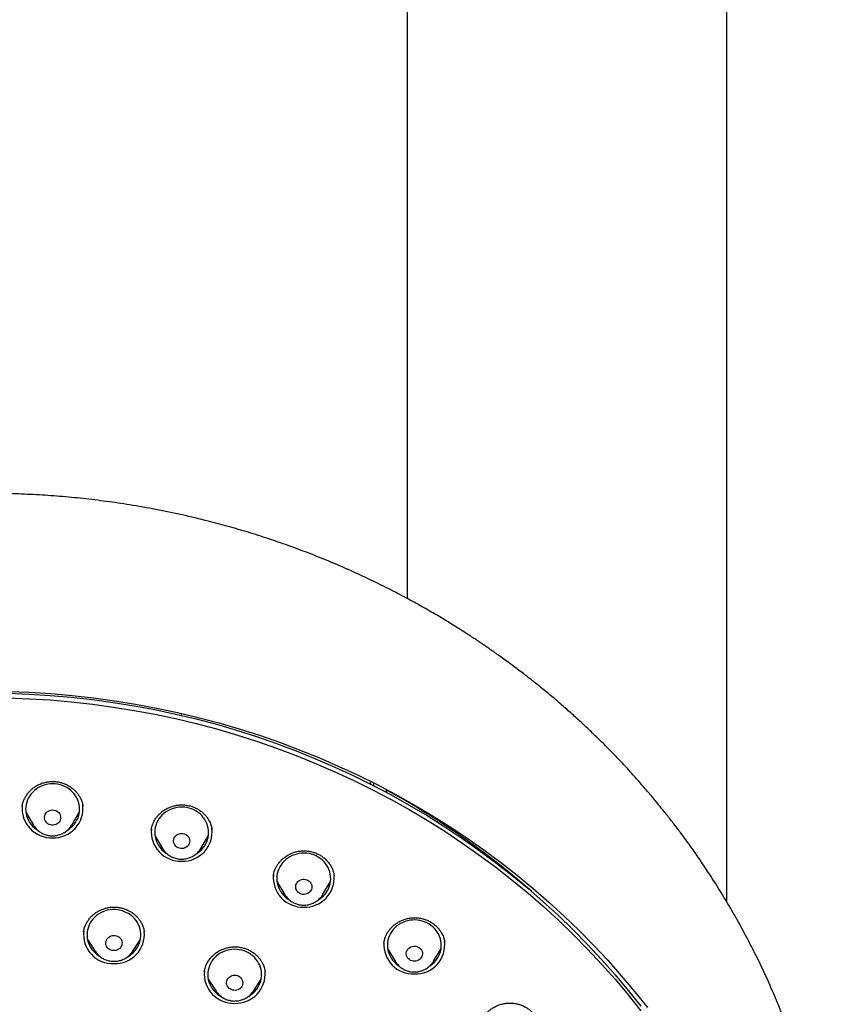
# Model space of a CAD drawing. Header units: millimetres. Extents: x 8 to 1577, y 12 to 2534.
# Tile 55 of 60: x 772 to 817, y 2164 to 2218. Entities that reach past the tile are written whole.
import ezdxf

# ---------------------------------------------------------------- set-up
doc = ezdxf.new("R2010")
doc.units = ezdxf.units.MM

msp = doc.modelspace()

# ---------------------------------------------------------------- linework, layer by layer
at = {"color": 7, "linetype": 'Continuous', "lineweight": 30}
for p, q in [((793.199, 2317.47), (793.199, 2186.288)), ((810.999, 2169.396), (810.999, 2317.47)), ((780.615, 2179.896), (780.615, 2179.785)), ((791.349, 2175.861), (791.337, 2176.02)), ((792.076, 2175.474), (792.046, 2175.651)), ((771.772, 2174.729), (771.769, 2174.711)), ((771.972, 2174.391), (772.391, 2173.68)), ((774.53, 2173.68), (774.949, 2174.391)), ((774.534, 2173.682), (774.514, 2173.667)), ((774.53, 2173.68), (774.523, 2173.667)), ((778.952, 2173.404), (778.95, 2173.392)), ((779.159, 2173.09), (779.578, 2172.379)), ((781.718, 2172.379), (782.136, 2173.09)), ((779.578, 2172.379), (779.573, 2172.388)), ((781.722, 2172.382), (781.704, 2172.369)), ((781.718, 2172.379), (781.709, 2172.365)), ((789.134, 2170.871), (789.129, 2170.898)), ((785.954, 2170.533), (786.373, 2169.823)), ((788.513, 2169.823), (788.931, 2170.533)), ((788.514, 2169.824), (788.501, 2169.814)), ((788.513, 2169.823), (788.504, 2169.808)), ((775.19, 2167.742), (775.187, 2167.725)), ((778.566, 2167.736), (778.564, 2167.749)), ((775.402, 2167.31), (775.839, 2166.647)), ((777.916, 2166.647), (778.353, 2167.31)), ((791.906, 2167.129), (791.904, 2167.117)), ((792.112, 2166.815), (792.53, 2166.104)), ((794.67, 2166.104), (795.089, 2166.815)), ((794.672, 2166.108), (794.66, 2166.098)), ((781.914, 2165.549), (781.907, 2165.509)), ((785.288, 2165.532), (785.287, 2165.54)), ((792.673, 2165.88), (792.747, 2165.829)), ((782.123, 2165.1), (782.56, 2164.436)), ((784.637, 2164.436), (785.074, 2165.1)), ((784.637, 2164.436), (784.629, 2164.425))]:
    msp.add_line(p, q, dxfattribs=at)
at = {"color": 7, "linetype": 'Continuous', "lineweight": 30, "flags": 128}
for points in [[(770.979, 2181.01), (772.156, 2180.966), (773.332, 2180.894), (774.505, 2180.793), (775.675, 2180.663), (776.841, 2180.504), (778.002, 2180.316), (779.157, 2180.1), (780.306, 2179.856), (781.448, 2179.583), (782.582, 2179.283), (783.707, 2178.955), (784.822, 2178.599), (785.928, 2178.216), (787.022, 2177.805), (788.104, 2177.368), (789.174, 2176.905), (790.231, 2176.415), (791.273, 2175.9), (792.301, 2175.359), (793.314, 2174.793), (794.31, 2174.202), (795.289, 2173.587), (796.251, 2172.948), (797.195, 2172.286), (798.12, 2171.601), (799.026, 2170.893), (799.912, 2170.163), (800.777, 2169.411), (801.621, 2168.639), (802.443, 2167.846), (803.243, 2167.033), (804.019, 2166.201), (804.773, 2165.35), (805.502, 2164.48), (806.207, 2163.593)], [(770.979, 2180.753), (772.156, 2180.71), (773.332, 2180.637), (774.505, 2180.536), (775.675, 2180.406), (776.841, 2180.247), (778.002, 2180.06), (779.157, 2179.844), (780.306, 2179.599), (781.448, 2179.327), (782.582, 2179.026), (783.707, 2178.698), (784.822, 2178.342), (785.928, 2177.959), (787.022, 2177.549), (788.104, 2177.112), (789.174, 2176.648), (790.231, 2176.159), (791.273, 2175.643), (792.301, 2175.102), (793.314, 2174.536), (794.31, 2173.946), (795.289, 2173.331), (796.251, 2172.692), (797.195, 2172.029), (798.12, 2171.344), (799.026, 2170.636), (799.912, 2169.906), (800.777, 2169.155), (801.621, 2168.382), (802.443, 2167.589), (803.243, 2166.777), (804.019, 2165.944), (804.773, 2165.093), (805.502, 2164.224), (806.207, 2163.337)], [(770.991, 2181.108), (772.18, 2181.064), (773.367, 2180.991), (774.552, 2180.888), (775.733, 2180.757), (776.911, 2180.596), (778.084, 2180.407), (779.251, 2180.189), (780.411, 2179.942), (781.564, 2179.667), (782.71, 2179.363), (783.846, 2179.032), (784.973, 2178.672), (786.089, 2178.286), (787.194, 2177.871), (788.287, 2177.43), (789.368, 2176.962), (790.435, 2176.467), (791.488, 2175.947), (792.526, 2175.4), (793.549, 2174.829), (794.555, 2174.232), (795.544, 2173.611), (796.516, 2172.966), (797.469, 2172.297), (798.404, 2171.604), (799.318, 2170.889), (800.213, 2170.152), (801.087, 2169.393), (801.939, 2168.613), (802.769, 2167.812), (803.577, 2166.991), (804.362, 2166.15), (805.122, 2165.291), (805.859, 2164.413), (806.571, 2163.517)], [(774.305, 2173.399), (774.361, 2173.437), (774.468, 2173.52), (774.566, 2173.612), (774.655, 2173.712), (774.734, 2173.819), (774.802, 2173.933), (774.858, 2174.051), (774.902, 2174.175), (774.934, 2174.301), (774.954, 2174.43), (774.961, 2174.56), (774.955, 2174.69), (774.936, 2174.819), (774.905, 2174.946), (774.861, 2175.07), (774.805, 2175.189), (774.738, 2175.303), (774.66, 2175.411), (774.572, 2175.511), (774.474, 2175.603), (774.368, 2175.687), (774.254, 2175.761), (774.133, 2175.824), (774.007, 2175.877), (773.875, 2175.919), (773.74, 2175.949), (773.603, 2175.968), (773.465, 2175.974), (773.327, 2175.968), (773.189, 2175.951), (773.054, 2175.921), (772.923, 2175.88), (772.796, 2175.828), (772.675, 2175.765), (772.56, 2175.692), (772.453, 2175.609), (772.355, 2175.517), (772.266, 2175.417), (772.188, 2175.31), (772.12, 2175.196), (772.064, 2175.077), (772.019, 2174.954), (771.987, 2174.827), (771.968, 2174.698), (771.961, 2174.568), (771.967, 2174.438), (771.986, 2174.309), (772.017, 2174.182), (772.061, 2174.059), (772.116, 2173.94), (772.183, 2173.826), (772.261, 2173.718), (772.349, 2173.618), (772.447, 2173.525), (772.553, 2173.442), (772.61, 2173.404)], [(791.174, 2175.947), (791.164, 2176.097), (791.163, 2176.105)], [(773.418, 2173.675), (773.343, 2173.688), (773.271, 2173.712), (773.205, 2173.748), (773.146, 2173.794), (773.096, 2173.848), (773.057, 2173.909), (773.029, 2173.976), (773.014, 2174.046), (773.011, 2174.118), (773.022, 2174.189), (773.045, 2174.257), (773.08, 2174.321), (773.126, 2174.378), (773.182, 2174.428), (773.245, 2174.467), (773.315, 2174.496), (773.389, 2174.513), (773.465, 2174.519), (773.541, 2174.512), (773.615, 2174.493), (773.684, 2174.463), (773.747, 2174.422), (773.802, 2174.372), (773.846, 2174.314), (773.88, 2174.249), (773.902, 2174.181), (773.91, 2174.109), (773.906, 2174.038), (773.89, 2173.968), (773.86, 2173.902), (773.82, 2173.841), (773.769, 2173.788), (773.709, 2173.743), (773.642, 2173.709), (773.57, 2173.686), (773.494, 2173.674), (773.418, 2173.675)], [(781.488, 2172.095), (781.542, 2172.131), (781.649, 2172.213), (781.748, 2172.304), (781.837, 2172.404), (781.916, 2172.511), (781.985, 2172.624), (782.042, 2172.742), (782.087, 2172.866), (782.12, 2172.992), (782.14, 2173.121), (782.148, 2173.251), (782.142, 2173.381), (782.124, 2173.51), (782.094, 2173.637), (782.051, 2173.761), (781.996, 2173.88), (781.93, 2173.995), (781.852, 2174.103), (781.765, 2174.204), (781.668, 2174.296), (781.562, 2174.38), (781.448, 2174.455), (781.328, 2174.519), (781.201, 2174.573), (781.07, 2174.615), (780.936, 2174.646), (780.799, 2174.665), (780.66, 2174.672), (780.522, 2174.667), (780.385, 2174.65), (780.249, 2174.622), (780.118, 2174.581), (779.99, 2174.53), (779.869, 2174.467), (779.754, 2174.395), (779.647, 2174.312), (779.548, 2174.221), (779.458, 2174.122), (779.379, 2174.015), (779.311, 2173.902), (779.254, 2173.783), (779.209, 2173.66), (779.176, 2173.533), (779.155, 2173.405), (779.148, 2173.275), (779.153, 2173.144), (779.171, 2173.015), (779.202, 2172.888), (779.245, 2172.765), (779.299, 2172.645), (779.366, 2172.531), (779.443, 2172.423), (779.531, 2172.322), (779.628, 2172.229), (779.734, 2172.145), (779.798, 2172.101)], [(780.521, 2172.388), (780.45, 2172.414), (780.384, 2172.451), (780.327, 2172.498), (780.278, 2172.553), (780.24, 2172.616), (780.214, 2172.683), (780.2, 2172.753), (780.199, 2172.825), (780.211, 2172.896), (780.236, 2172.964), (780.272, 2173.027), (780.319, 2173.083), (780.376, 2173.131), (780.441, 2173.169), (780.511, 2173.197), (780.585, 2173.213), (780.662, 2173.217), (780.737, 2173.209), (780.811, 2173.188), (780.879, 2173.157), (780.941, 2173.115), (780.995, 2173.064), (781.038, 2173.005), (781.07, 2172.94), (781.09, 2172.87), (781.098, 2172.799), (781.092, 2172.728), (781.074, 2172.658), (781.043, 2172.592), (781.001, 2172.532), (780.949, 2172.48), (780.888, 2172.437), (780.82, 2172.404), (780.748, 2172.382), (780.672, 2172.372), (780.596, 2172.374), (780.521, 2172.388)], [(788.279, 2169.536), (788.33, 2169.57), (788.438, 2169.652), (788.537, 2169.742), (788.627, 2169.841), (788.707, 2169.948), (788.776, 2170.061), (788.834, 2170.179), (788.88, 2170.302), (788.913, 2170.428), (788.934, 2170.557), (788.943, 2170.687), (788.938, 2170.817), (788.921, 2170.946), (788.891, 2171.073), (788.849, 2171.197), (788.795, 2171.317), (788.729, 2171.432), (788.652, 2171.54), (788.565, 2171.641), (788.469, 2171.735), (788.363, 2171.819), (788.25, 2171.894), (788.13, 2171.959), (788.004, 2172.014), (787.873, 2172.057), (787.739, 2172.088), (787.602, 2172.108), (787.464, 2172.116), (787.325, 2172.112), (787.188, 2172.095), (787.053, 2172.067), (786.921, 2172.028), (786.793, 2171.977), (786.671, 2171.915), (786.556, 2171.843), (786.448, 2171.761), (786.349, 2171.671), (786.259, 2171.572), (786.179, 2171.465), (786.11, 2171.352), (786.052, 2171.234), (786.006, 2171.111), (785.972, 2170.985), (785.951, 2170.856), (785.943, 2170.726), (785.947, 2170.596), (785.965, 2170.467), (785.994, 2170.34), (786.037, 2170.216), (786.091, 2170.096), (786.157, 2169.981), (786.233, 2169.873), (786.32, 2169.772), (786.417, 2169.678), (786.522, 2169.594), (786.597, 2169.542)], [(787.237, 2169.862), (787.172, 2169.9), (787.115, 2169.948), (787.068, 2170.004), (787.031, 2170.067), (787.006, 2170.135), (786.994, 2170.206), (786.995, 2170.278), (787.008, 2170.348), (787.034, 2170.416), (787.072, 2170.478), (787.121, 2170.533), (787.178, 2170.58), (787.244, 2170.617), (787.315, 2170.643), (787.39, 2170.658), (787.466, 2170.66), (787.542, 2170.65), (787.614, 2170.629), (787.682, 2170.596), (787.743, 2170.553), (787.795, 2170.501), (787.838, 2170.441), (787.868, 2170.375), (787.887, 2170.306), (787.893, 2170.234), (787.886, 2170.163), (787.866, 2170.093), (787.834, 2170.028), (787.79, 2169.969), (787.737, 2169.918), (787.675, 2169.876), (787.607, 2169.844), (787.534, 2169.824), (787.458, 2169.815), (787.382, 2169.819), (787.307, 2169.835), (787.237, 2169.862)], [(777.643, 2166.351), (777.733, 2166.406), (777.843, 2166.485), (777.945, 2166.573), (778.038, 2166.67), (778.12, 2166.774), (778.192, 2166.886), (778.253, 2167.002), (778.303, 2167.124), (778.34, 2167.25), (778.364, 2167.378), (778.376, 2167.508), (778.375, 2167.638), (778.361, 2167.767), (778.335, 2167.895), (778.296, 2168.02), (778.245, 2168.141), (778.183, 2168.257), (778.109, 2168.368), (778.025, 2168.471), (777.931, 2168.567), (777.828, 2168.654), (777.717, 2168.731), (777.598, 2168.799), (777.474, 2168.856), (777.345, 2168.903), (777.211, 2168.938), (777.075, 2168.961), (776.937, 2168.972), (776.798, 2168.971), (776.66, 2168.958), (776.524, 2168.933), (776.391, 2168.897), (776.262, 2168.849), (776.139, 2168.79), (776.021, 2168.721), (775.911, 2168.642), (775.81, 2168.553), (775.717, 2168.457), (775.634, 2168.352), (775.562, 2168.241), (775.501, 2168.124), (775.452, 2168.002), (775.415, 2167.877), (775.39, 2167.749), (775.378, 2167.619), (775.379, 2167.489), (775.393, 2167.359), (775.419, 2167.232), (775.458, 2167.107), (775.509, 2166.985), (775.572, 2166.869), (775.645, 2166.759), (775.73, 2166.656), (775.824, 2166.56), (775.927, 2166.473), (776.038, 2166.395), (776.104, 2166.356)], [(794.433, 2165.816), (794.481, 2165.847), (794.589, 2165.928), (794.689, 2166.018), (794.779, 2166.117), (794.86, 2166.223), (794.93, 2166.335), (794.988, 2166.453), (795.035, 2166.576), (795.069, 2166.702), (795.091, 2166.83), (795.1, 2166.96), (795.096, 2167.09), (795.08, 2167.22), (795.051, 2167.347), (795.009, 2167.471), (794.956, 2167.591), (794.891, 2167.706), (794.815, 2167.815), (794.728, 2167.917), (794.632, 2168.011), (794.527, 2168.096), (794.415, 2168.172), (794.295, 2168.237), (794.169, 2168.292), (794.039, 2168.336), (793.905, 2168.368), (793.768, 2168.389), (793.63, 2168.397), (793.491, 2168.394), (793.354, 2168.378), (793.218, 2168.351), (793.086, 2168.312), (792.958, 2168.262), (792.836, 2168.201), (792.72, 2168.129), (792.612, 2168.048), (792.512, 2167.958), (792.421, 2167.859), (792.341, 2167.753), (792.271, 2167.641), (792.212, 2167.523), (792.166, 2167.4), (792.131, 2167.274), (792.11, 2167.145), (792.1, 2167.016), (792.104, 2166.885), (792.121, 2166.756), (792.15, 2166.629), (792.191, 2166.505), (792.245, 2166.385), (792.31, 2166.27), (792.386, 2166.161), (792.472, 2166.059), (792.568, 2165.965), (792.673, 2165.88), (792.673, 2165.88)], [(776.777, 2166.7), (776.704, 2166.721), (776.637, 2166.754), (776.576, 2166.798), (776.524, 2166.85), (776.482, 2166.91), (776.451, 2166.976), (776.433, 2167.045), (776.427, 2167.117), (776.435, 2167.188), (776.455, 2167.258), (776.487, 2167.323), (776.531, 2167.381), (776.584, 2167.433), (776.646, 2167.475), (776.715, 2167.506), (776.788, 2167.526), (776.864, 2167.535), (776.94, 2167.531), (777.014, 2167.515), (777.085, 2167.487), (777.149, 2167.449), (777.206, 2167.401), (777.253, 2167.344), (777.29, 2167.281), (777.314, 2167.213), (777.326, 2167.143), (777.325, 2167.071), (777.311, 2167), (777.285, 2166.933), (777.247, 2166.871), (777.198, 2166.816), (777.14, 2166.769), (777.075, 2166.732), (777.004, 2166.706), (776.929, 2166.692), (776.853, 2166.69), (776.777, 2166.7)], [(784.381, 2164.151), (784.405, 2164.165), (784.518, 2164.24), (784.624, 2164.324), (784.72, 2164.417), (784.807, 2164.519), (784.884, 2164.627), (784.95, 2164.742), (785.004, 2164.861), (785.047, 2164.985), (785.077, 2165.113), (785.094, 2165.242), (785.098, 2165.372), (785.09, 2165.502), (785.069, 2165.631), (785.036, 2165.757), (784.99, 2165.88), (784.932, 2165.998), (784.863, 2166.111), (784.784, 2166.217), (784.694, 2166.317), (784.594, 2166.407), (784.487, 2166.489), (784.371, 2166.561), (784.249, 2166.623), (784.122, 2166.674), (783.99, 2166.714), (783.855, 2166.742), (783.717, 2166.758), (783.579, 2166.763), (783.44, 2166.755), (783.304, 2166.735), (783.169, 2166.704), (783.038, 2166.661), (782.912, 2166.607), (782.792, 2166.542), (782.679, 2166.467), (782.573, 2166.382), (782.477, 2166.289), (782.39, 2166.188), (782.313, 2166.079), (782.247, 2165.965), (782.193, 2165.845), (782.151, 2165.721), (782.121, 2165.594), (782.103, 2165.465), (782.099, 2165.335), (782.107, 2165.205), (782.128, 2165.076), (782.161, 2164.95), (782.207, 2164.827), (782.265, 2164.708), (782.334, 2164.595), (782.414, 2164.489), (782.503, 2164.39), (782.603, 2164.299), (782.71, 2164.217), (782.826, 2164.145), (782.848, 2164.133)], [(793.322, 2166.187), (793.266, 2166.236), (793.22, 2166.293), (793.185, 2166.357), (793.162, 2166.425), (793.151, 2166.496), (793.153, 2166.568), (793.168, 2166.638), (793.196, 2166.705), (793.235, 2166.766), (793.285, 2166.821), (793.343, 2166.867), (793.41, 2166.902), (793.481, 2166.927), (793.556, 2166.94), (793.633, 2166.941), (793.708, 2166.93), (793.78, 2166.907), (793.847, 2166.873), (793.907, 2166.828), (793.959, 2166.775), (793.999, 2166.715), (794.029, 2166.648), (794.046, 2166.579), (794.05, 2166.507), (794.041, 2166.436), (794.02, 2166.367), (793.986, 2166.302), (793.942, 2166.244), (793.887, 2166.194), (793.825, 2166.153), (793.756, 2166.123), (793.682, 2166.104), (793.606, 2166.097), (793.53, 2166.102), (793.456, 2166.119), (793.386, 2166.148), (793.322, 2166.187)], [(794.67, 2166.104), (794.665, 2166.095), (794.661, 2166.089)], [(783.403, 2164.521), (783.338, 2164.557), (783.279, 2164.604), (783.23, 2164.659), (783.192, 2164.721), (783.165, 2164.788), (783.151, 2164.858), (783.15, 2164.93), (783.161, 2165.001), (783.185, 2165.069), (783.221, 2165.132), (783.268, 2165.189), (783.324, 2165.237), (783.389, 2165.276), (783.459, 2165.304), (783.533, 2165.32), (783.609, 2165.325), (783.685, 2165.317), (783.759, 2165.297), (783.827, 2165.266), (783.89, 2165.224), (783.943, 2165.173), (783.987, 2165.115), (784.02, 2165.05), (784.041, 2164.981), (784.048, 2164.909), (784.043, 2164.838), (784.026, 2164.768), (783.995, 2164.702), (783.954, 2164.642), (783.902, 2164.589), (783.841, 2164.546), (783.774, 2164.512), (783.701, 2164.49), (783.626, 2164.48), (783.55, 2164.481), (783.475, 2164.495), (783.403, 2164.521)]]:
    msp.add_lwpolyline(points, dxfattribs=at)
at = {"color": 7, "linetype": 'Continuous', "lineweight": 30}
for centre, radius, start, end in [((770.895, 2136.764), 44.247, 48.6407, 61.4347), ((773.402, 2174.601), 1.635, 173.9647, 272.0727), ((773.52, 2174.6), 1.634, 267.9107, 6.8277), ((780.589, 2173.3), 1.635, 173.9709, 272.0725), ((780.707, 2173.298), 1.634, 267.9107, 6.8277), ((787.384, 2170.744), 1.636, 174.4492, 272.0624), ((787.501, 2170.745), 1.637, 267.9515, 4.897), ((776.818, 2167.6), 1.635, 173.6156, 272.08), ((776.936, 2167.602), 1.637, 267.9504, 4.9489), ((793.543, 2167.029), 1.639, 176.7056, 272.014), ((793.66, 2167.024), 1.634, 267.9107, 6.8277), ((783.54, 2165.391), 1.636, 174.6367, 272.0584), ((783.657, 2165.391), 1.637, 267.9478, 5.0697)]:
    msp.add_arc(centre, radius, start, end, dxfattribs=at)
for points, knots in [([(816.979, 2149.904), (816.975, 2149.969), (816.968, 2150.09), (816.957, 2150.265), (816.946, 2150.423), (816.935, 2150.573), (816.923, 2150.738), (816.909, 2150.922), (816.891, 2151.149), (816.866, 2151.425), (816.835, 2151.754), (816.796, 2152.126), (816.749, 2152.543), (816.692, 2153.005), (816.624, 2153.505), (816.544, 2154.043), (816.444, 2154.663), (816.323, 2155.341), (816.183, 2156.052), (816.039, 2156.729), (815.891, 2157.37), (815.742, 2157.976), (815.593, 2158.548), (815.463, 2159.019), (815.355, 2159.395), (815.269, 2159.686), (815.185, 2159.965), (815.103, 2160.232), (815.022, 2160.485), (814.947, 2160.718), (814.88, 2160.923), (814.823, 2161.091), (814.778, 2161.224), (814.744, 2161.324), (814.716, 2161.406), (814.689, 2161.485), (814.655, 2161.581), (814.613, 2161.701), (814.551, 2161.876), (814.468, 2162.105), (814.364, 2162.388), (814.25, 2162.692), (814.125, 2163.015), (813.99, 2163.357), (813.834, 2163.741), (813.656, 2164.168), (813.451, 2164.641), (813.229, 2165.139), (812.992, 2165.652), (812.74, 2166.178), (812.475, 2166.713), (812.2, 2167.25), (811.921, 2167.774), (811.647, 2168.275), (811.361, 2168.78), (811.067, 2169.286), (810.764, 2169.789), (810.472, 2170.261), (810.189, 2170.706), (809.917, 2171.123), (809.656, 2171.514), (809.41, 2171.874), (809.177, 2172.209), (808.946, 2172.533), (808.707, 2172.864), (808.423, 2173.25), (808.088, 2173.693), (807.696, 2174.197), (807.269, 2174.73), (806.805, 2175.291), (806.302, 2175.878), (805.76, 2176.491), (805.193, 2177.107), (804.614, 2177.713), (804.037, 2178.296), (803.459, 2178.858), (802.886, 2179.397), (802.316, 2179.915), (801.717, 2180.442), (801.087, 2180.975), (800.43, 2181.511), (799.784, 2182.02), (799.247, 2182.427), (798.822, 2182.742), (798.513, 2182.967), (798.227, 2183.171), (797.971, 2183.351), (797.743, 2183.509), (797.546, 2183.645), (797.378, 2183.759), (797.236, 2183.855), (797.113, 2183.937), (796.991, 2184.018), (796.855, 2184.108), (796.681, 2184.223), (796.46, 2184.366), (796.188, 2184.539), (795.875, 2184.737), (795.539, 2184.944), (795.186, 2185.159), (794.817, 2185.378), (794.421, 2185.609), (794.007, 2185.844), (793.586, 2186.078), (792.977, 2186.409), (792.18, 2186.825), (791.13, 2187.343), (790.021, 2187.855), (788.855, 2188.358), (787.707, 2188.818), (786.578, 2189.237), (785.466, 2189.619), (784.356, 2189.971), (783.245, 2190.296), (782.018, 2190.623), (780.676, 2190.943), (779.217, 2191.245), (777.812, 2191.492), (776.46, 2191.692), (775.159, 2191.85), (773.855, 2191.973), (772.548, 2192.063), (771.239, 2192.118), (769.889, 2192.139), (768.5, 2192.123), (767.071, 2192.065), (765.646, 2191.966), (764.224, 2191.827), (762.807, 2191.647), (761.396, 2191.427), (760.093, 2191.186), (758.896, 2190.933), (757.797, 2190.674), (756.689, 2190.387), (755.566, 2190.068), (754.428, 2189.715), (753.276, 2189.326), (752.227, 2188.943), (751.282, 2188.574), (750.442, 2188.227), (749.598, 2187.86), (748.759, 2187.476), (747.94, 2187.082), (747.154, 2186.686), (746.398, 2186.288), (745.674, 2185.89), (744.981, 2185.494), (744.45, 2185.179), (744.069, 2184.947), (743.826, 2184.798), (743.589, 2184.65), (743.36, 2184.505), (743.144, 2184.366), (742.944, 2184.237), (742.769, 2184.123), (742.62, 2184.024), (742.503, 2183.946), (742.408, 2183.883), (742.313, 2183.819), (742.196, 2183.74), (742.024, 2183.623), (741.8, 2183.469), (741.526, 2183.278), (741.229, 2183.067), (740.905, 2182.834), (740.556, 2182.577), (740.181, 2182.296), (739.784, 2181.992), (739.365, 2181.663), (738.924, 2181.31), (738.466, 2180.932), (737.895, 2180.45), (737.235, 2179.871), (736.504, 2179.201), (735.812, 2178.539), (735.156, 2177.886), (734.537, 2177.243), (733.962, 2176.623), (733.431, 2176.028), (732.938, 2175.458), (732.468, 2174.895), (732.01, 2174.329), (731.492, 2173.667), (730.914, 2172.897), (730.282, 2172.011), (729.659, 2171.091), (729.047, 2170.136), (728.45, 2169.148), (727.871, 2168.132), (727.315, 2167.09), (726.898, 2166.255), (726.604, 2165.638), (726.423, 2165.247), (726.245, 2164.853), (726.07, 2164.456), (725.9, 2164.056), (725.735, 2163.66), (725.576, 2163.267), (725.43, 2162.893), (725.297, 2162.545), (725.182, 2162.238), (725.085, 2161.971), (725.008, 2161.754), (724.948, 2161.583), (724.902, 2161.452), (724.862, 2161.338), (724.821, 2161.217), (724.771, 2161.069), (724.711, 2160.887), (724.64, 2160.673), (724.561, 2160.427), (724.473, 2160.147), (724.376, 2159.831), (724.275, 2159.493), (724.172, 2159.133), (724.066, 2158.755), (723.957, 2158.348), (723.847, 2157.923), (723.708, 2157.358), (723.55, 2156.673), (723.388, 2155.904), (723.252, 2155.193), (723.137, 2154.538), (723.037, 2153.911), (722.954, 2153.332), (722.884, 2152.798), (722.826, 2152.31), (722.776, 2151.844), (722.734, 2151.405), (722.698, 2150.991), (722.668, 2150.604), (722.643, 2150.249), (722.63, 2150.022), (722.624, 2149.915)], [0, 0, 0, 0, 0.001372, 0.002561, 0.003648, 0.004723, 0.005942, 0.007305, 0.008813, 0.011006, 0.013447, 0.016136, 0.019293, 0.022734, 0.026459, 0.03047, 0.034765, 0.040359, 0.045707, 0.050805, 0.055655, 0.060255, 0.064606, 0.068708, 0.071026, 0.073256, 0.075399, 0.077454, 0.07942, 0.081257, 0.082846, 0.084181, 0.085163, 0.085941, 0.086514, 0.087062, 0.087803, 0.088738, 0.089867, 0.091885, 0.094114, 0.096499, 0.09904, 0.101735, 0.104587, 0.108147, 0.111923, 0.115915, 0.120123, 0.124321, 0.128715, 0.133206, 0.137543, 0.141713, 0.145717, 0.150221, 0.154494, 0.158536, 0.162346, 0.165995, 0.169403, 0.17257, 0.175496, 0.178278, 0.181232, 0.184384, 0.188682, 0.193301, 0.198239, 0.203498, 0.209078, 0.214977, 0.221197, 0.22716, 0.233082, 0.238868, 0.244517, 0.250029, 0.255405, 0.261661, 0.267722, 0.273587, 0.279256, 0.282147, 0.284908, 0.287407, 0.289641, 0.291611, 0.293317, 0.294758, 0.295936, 0.296957, 0.29792, 0.299053, 0.300432, 0.302376, 0.304663, 0.307293, 0.310266, 0.313059, 0.316098, 0.319384, 0.322812, 0.32622, 0.329606, 0.337506, 0.345289, 0.354401, 0.363349, 0.37213, 0.380507, 0.388736, 0.396899, 0.405015, 0.413085, 0.423582, 0.434, 0.444338, 0.453502, 0.462646, 0.471789, 0.480931, 0.490073, 0.499215, 0.509188, 0.519161, 0.529135, 0.539109, 0.549083, 0.559059, 0.569034, 0.576872, 0.584732, 0.592743, 0.600928, 0.609286, 0.617817, 0.626521, 0.632831, 0.63923, 0.645717, 0.652288, 0.65874, 0.66496, 0.670945, 0.676848, 0.682504, 0.687914, 0.689972, 0.691992, 0.693974, 0.695918, 0.697786, 0.699437, 0.700979, 0.702249, 0.703248, 0.703976, 0.704685, 0.705686, 0.70698, 0.709126, 0.711499, 0.714095, 0.716913, 0.720019, 0.723356, 0.726926, 0.730727, 0.73476, 0.739025, 0.743457, 0.750788, 0.757891, 0.764768, 0.771417, 0.777838, 0.784033, 0.789666, 0.795096, 0.80033, 0.805558, 0.810876, 0.818583, 0.826471, 0.834538, 0.842786, 0.851209, 0.859741, 0.868359, 0.877063, 0.880204, 0.883355, 0.886518, 0.889692, 0.892878, 0.896074, 0.899132, 0.902188, 0.90492, 0.907328, 0.909413, 0.911175, 0.912396, 0.913406, 0.914226, 0.915074, 0.916219, 0.917662, 0.919296, 0.921194, 0.923357, 0.925785, 0.928478, 0.931149, 0.934039, 0.937146, 0.940452, 0.943744, 0.950007, 0.955998, 0.961118, 0.966021, 0.970707, 0.975177, 0.978984, 0.982619, 0.986081, 0.989355, 0.99239, 0.995185, 0.997745, 1, 1, 1, 1]), ([(771.765, 2174.709), (771.77, 2174.74), (771.781, 2174.804), (771.807, 2174.913), (771.848, 2175.033), (771.91, 2175.175), (771.998, 2175.33), (772.117, 2175.491), (772.26, 2175.642), (772.427, 2175.778), (772.613, 2175.894), (772.814, 2175.986), (773.025, 2176.052), (773.24, 2176.093), (773.457, 2176.107), (773.672, 2176.095), (773.881, 2176.058), (774.084, 2175.996), (774.278, 2175.911), (774.463, 2175.802), (774.62, 2175.681), (774.751, 2175.554), (774.858, 2175.427), (774.951, 2175.289), (775.026, 2175.148), (775.082, 2175.014), (775.118, 2174.896), (775.141, 2174.797), (775.15, 2174.74), (775.154, 2174.715)], [0, 0, 0, 0, 0.022605, 0.047571, 0.075109, 0.104854, 0.14566, 0.187663, 0.230899, 0.275408, 0.320844, 0.366178, 0.411014, 0.455408, 0.499421, 0.543124, 0.586322, 0.629107, 0.672426, 0.716492, 0.761367, 0.795622, 0.830386, 0.865457, 0.900428, 0.931773, 0.958743, 0.981437, 1, 1, 1, 1]), ([(778.953, 2173.409), (778.957, 2173.431), (778.965, 2173.483), (778.985, 2173.576), (779.02, 2173.69), (779.081, 2173.84), (779.176, 2174.011), (779.307, 2174.188), (779.459, 2174.346), (779.629, 2174.483), (779.814, 2174.596), (780.009, 2174.684), (780.211, 2174.748), (780.421, 2174.788), (780.635, 2174.804), (780.852, 2174.794), (781.068, 2174.757), (781.279, 2174.694), (781.481, 2174.604), (781.667, 2174.491), (781.834, 2174.359), (781.978, 2174.212), (782.1, 2174.053), (782.19, 2173.899), (782.254, 2173.757), (782.296, 2173.635), (782.323, 2173.524), (782.334, 2173.456), (782.339, 2173.424)], [0, 0, 0, 0, 0.016846, 0.038254, 0.064376, 0.095303, 0.141863, 0.188217, 0.233934, 0.279029, 0.323549, 0.367314, 0.410319, 0.453544, 0.497175, 0.54126, 0.585871, 0.631005, 0.676433, 0.721733, 0.765939, 0.809074, 0.851199, 0.892365, 0.922367, 0.9504, 0.976213, 1, 1, 1, 1]), ([(772.392, 2173.679), (772.411, 2173.649), (772.45, 2173.586), (772.521, 2173.498), (772.601, 2173.415), (772.689, 2173.34), (772.784, 2173.273), (772.886, 2173.216), (772.993, 2173.168), (773.104, 2173.129), (773.218, 2173.102), (773.335, 2173.085), (773.454, 2173.079), (773.572, 2173.083), (773.689, 2173.099), (773.805, 2173.126), (773.917, 2173.163), (774.025, 2173.21), (774.128, 2173.268), (774.225, 2173.334), (774.315, 2173.41), (774.396, 2173.493), (774.466, 2173.579), (774.504, 2173.639), (774.522, 2173.667)], [0, 0, 0, 0, 0.0428317, 0.0881415, 0.1335414, 0.1790392, 0.2246386, 0.2703392, 0.3161374, 0.3620263, 0.4079972, 0.4540393, 0.5001405, 0.5462877, 0.5924644, 0.6386528, 0.6848368, 0.7309997, 0.7771244, 0.8231937, 0.8691915, 0.9151033, 0.9609173, 1, 1, 1, 1]), ([(779.573, 2172.388), (779.575, 2172.384), (779.595, 2172.347), (779.641, 2172.28), (779.713, 2172.191), (779.794, 2172.108), (779.882, 2172.034), (779.978, 2171.968), (780.08, 2171.911), (780.187, 2171.863), (780.298, 2171.826), (780.413, 2171.799), (780.53, 2171.782), (780.648, 2171.777), (780.767, 2171.782), (780.884, 2171.799), (780.999, 2171.826), (781.111, 2171.864), (781.219, 2171.912), (781.322, 2171.97), (781.418, 2172.037), (781.507, 2172.113), (781.588, 2172.197), (781.656, 2172.281), (781.692, 2172.339), (781.708, 2172.365)], [0, 0, 0, 0, 0.005195, 0.050239, 0.095363, 0.140577, 0.185889, 0.231302, 0.276816, 0.322426, 0.368127, 0.413908, 0.459759, 0.505669, 0.551623, 0.597606, 0.643599, 0.689587, 0.735553, 0.781479, 0.827349, 0.873147, 0.918859, 0.964472, 1, 1, 1, 1]), ([(785.748, 2170.841), (785.752, 2170.869), (785.761, 2170.928), (785.785, 2171.031), (785.822, 2171.149), (785.882, 2171.291), (785.968, 2171.446), (786.086, 2171.608), (786.227, 2171.76), (786.391, 2171.897), (786.575, 2172.017), (786.775, 2172.114), (786.986, 2172.185), (787.202, 2172.228), (787.419, 2172.245), (787.633, 2172.237), (787.843, 2172.204), (788.047, 2172.147), (788.243, 2172.066), (788.428, 2171.959), (788.601, 2171.829), (788.757, 2171.677), (788.892, 2171.505), (788.999, 2171.322), (789.071, 2171.148), (789.113, 2170.998), (789.128, 2170.913), (789.134, 2170.875)], [0, 0, 0, 0, 0.020578, 0.044278, 0.071323, 0.101114, 0.141922, 0.183832, 0.226899, 0.27115, 0.316568, 0.362153, 0.407465, 0.452185, 0.496306, 0.539911, 0.583053, 0.625916, 0.669457, 0.71371, 0.758563, 0.804091, 0.850357, 0.897032, 0.938464, 0.972765, 1, 1, 1, 1]), ([(786.371, 2169.827), (786.373, 2169.823), (786.393, 2169.785), (786.44, 2169.719), (786.512, 2169.63), (786.593, 2169.548), (786.682, 2169.474), (786.778, 2169.408), (786.88, 2169.352), (786.988, 2169.305), (787.099, 2169.268), (787.214, 2169.241), (787.331, 2169.226), (787.45, 2169.221), (787.568, 2169.227), (787.685, 2169.244), (787.8, 2169.272), (787.912, 2169.31), (788.02, 2169.359), (788.122, 2169.417), (788.218, 2169.485), (788.307, 2169.561), (788.387, 2169.646), (788.453, 2169.728), (788.488, 2169.784), (788.502, 2169.808)], [0, 0, 0, 0, 0.005621, 0.050777, 0.096012, 0.141338, 0.186762, 0.232288, 0.277915, 0.323639, 0.369452, 0.415346, 0.461309, 0.50733, 0.553395, 0.599488, 0.64559, 0.691686, 0.737759, 0.783791, 0.829767, 0.875669, 0.921483, 0.967199, 1, 1, 1, 1]), ([(775.185, 2167.729), (775.187, 2167.743), (775.192, 2167.776), (775.205, 2167.846), (775.229, 2167.938), (775.273, 2168.068), (775.347, 2168.224), (775.451, 2168.392), (775.576, 2168.546), (775.716, 2168.685), (775.872, 2168.806), (776.039, 2168.907), (776.215, 2168.988), (776.398, 2169.049), (776.587, 2169.091), (776.779, 2169.112), (776.973, 2169.114), (777.166, 2169.094), (777.355, 2169.053), (777.54, 2168.992), (777.705, 2168.916), (777.853, 2168.829), (777.987, 2168.732), (778.118, 2168.616), (778.242, 2168.48), (778.354, 2168.323), (778.45, 2168.145), (778.525, 2167.948), (778.553, 2167.809), (778.567, 2167.737)], [0, 0, 0, 0, 0.011307, 0.027401, 0.048555, 0.074899, 0.116568, 0.158668, 0.200328, 0.241554, 0.282376, 0.322797, 0.362546, 0.401896, 0.441232, 0.480595, 0.520021, 0.559561, 0.599239, 0.638857, 0.678985, 0.711327, 0.745879, 0.782664, 0.821727, 0.863151, 0.906714, 0.952315, 1, 1, 1, 1]), ([(791.903, 2167.11), (791.906, 2167.132), (791.914, 2167.182), (791.934, 2167.273), (791.967, 2167.387), (792.018, 2167.52), (792.09, 2167.662), (792.18, 2167.801), (792.283, 2167.93), (792.41, 2168.06), (792.564, 2168.185), (792.746, 2168.3), (792.939, 2168.392), (793.14, 2168.46), (793.35, 2168.505), (793.565, 2168.524), (793.783, 2168.517), (793.999, 2168.484), (794.21, 2168.425), (794.413, 2168.34), (794.602, 2168.231), (794.77, 2168.102), (794.916, 2167.957), (795.039, 2167.801), (795.13, 2167.65), (795.197, 2167.51), (795.242, 2167.386), (795.273, 2167.267), (795.286, 2167.193), (795.292, 2167.156)], [0, 0, 0, 0, 0.016201, 0.037125, 0.062943, 0.093736, 0.128576, 0.163423, 0.197826, 0.231804, 0.276485, 0.320505, 0.36387, 0.406756, 0.450091, 0.493925, 0.537994, 0.582381, 0.62715, 0.672354, 0.717591, 0.761837, 0.804833, 0.846644, 0.887328, 0.917104, 0.945795, 0.973374, 1, 1, 1, 1]), ([(775.837, 2166.651), (775.84, 2166.645), (775.863, 2166.607), (775.915, 2166.542), (775.992, 2166.456), (776.078, 2166.379), (776.17, 2166.309), (776.27, 2166.249), (776.375, 2166.198), (776.485, 2166.156), (776.599, 2166.125), (776.715, 2166.105), (776.833, 2166.095), (776.952, 2166.097), (777.069, 2166.109), (777.186, 2166.132), (777.299, 2166.166), (777.409, 2166.211), (777.513, 2166.265), (777.612, 2166.329), (777.704, 2166.401), (777.788, 2166.482), (777.859, 2166.564), (777.898, 2166.622), (777.915, 2166.647)], [0, 0, 0, 0, 0.0079002, 0.054969, 0.102128, 0.1493868, 0.1967503, 0.2442197, 0.2917919, 0.339461, 0.3872183, 0.4350534, 0.4829539, 0.5309065, 0.5788962, 0.6269031, 0.6749107, 0.7229019, 0.7708589, 0.8187639, 0.8665996, 0.9143504, 0.962003, 1, 1, 1, 1]), ([(781.907, 2165.511), (781.917, 2165.565), (781.937, 2165.677), (781.994, 2165.85), (782.077, 2166.028), (782.191, 2166.204), (782.331, 2166.369), (782.491, 2166.515), (782.667, 2166.639), (782.855, 2166.74), (783.051, 2166.817), (783.253, 2166.869), (783.459, 2166.898), (783.667, 2166.903), (783.879, 2166.884), (784.09, 2166.84), (784.297, 2166.769), (784.496, 2166.672), (784.681, 2166.548), (784.844, 2166.406), (784.981, 2166.251), (785.09, 2166.093), (785.167, 2165.948), (785.22, 2165.82), (785.255, 2165.711), (785.276, 2165.613), (785.284, 2165.562), (785.287, 2165.537)], [0, 0, 0, 0, 0.037535, 0.077479, 0.11988, 0.1648, 0.210554, 0.255652, 0.3001, 0.343915, 0.387144, 0.429547, 0.471302, 0.513658, 0.556803, 0.600785, 0.645674, 0.691452, 0.737895, 0.784073, 0.827513, 0.868143, 0.906009, 0.932626, 0.957469, 0.979759, 1, 1, 1, 1]), ([(792.531, 2166.104), (792.533, 2166.1), (792.553, 2166.063), (792.6, 2165.997), (792.672, 2165.908), (792.754, 2165.827), (792.843, 2165.753), (792.939, 2165.687), (793.042, 2165.631), (793.149, 2165.585), (793.261, 2165.548), (793.376, 2165.522), (793.493, 2165.507), (793.612, 2165.502), (793.73, 2165.509), (793.847, 2165.526), (793.962, 2165.555), (794.074, 2165.593), (794.181, 2165.642), (794.283, 2165.701), (794.379, 2165.769), (794.467, 2165.846), (794.547, 2165.93), (794.612, 2166.011), (794.646, 2166.066), (794.659, 2166.089)], [0, 0, 0, 0, 0.005152, 0.05042, 0.095768, 0.141208, 0.186746, 0.232387, 0.278128, 0.323966, 0.369893, 0.415901, 0.461979, 0.508113, 0.554292, 0.600497, 0.646711, 0.692918, 0.739102, 0.785244, 0.831329, 0.877339, 0.923261, 0.969085, 1, 1, 1, 1]), ([(782.56, 2164.438), (782.578, 2164.411), (782.618, 2164.353), (782.69, 2164.27), (782.773, 2164.19), (782.864, 2164.119), (782.962, 2164.055), (783.066, 2164.001), (783.174, 2163.957), (783.287, 2163.923), (783.403, 2163.9), (783.52, 2163.887), (783.639, 2163.885), (783.757, 2163.894), (783.873, 2163.914), (783.988, 2163.945), (784.099, 2163.987), (784.205, 2164.038), (784.305, 2164.099), (784.399, 2164.169), (784.486, 2164.248), (784.563, 2164.333), (784.607, 2164.394), (784.629, 2164.424)], [0, 0, 0, 0, 0.04027, 0.087759, 0.135346, 0.183038, 0.230836, 0.278739, 0.326742, 0.374836, 0.423012, 0.471258, 0.51956, 0.567905, 0.616272, 0.664645, 0.713007, 0.761339, 0.809624, 0.857844, 0.905983, 0.954027, 1, 1, 1, 1]), ([(797.198, 2162.361), (797.202, 2162.386), (797.211, 2162.441), (797.233, 2162.541), (797.27, 2162.658), (797.33, 2162.8), (797.416, 2162.958), (797.533, 2163.123), (797.673, 2163.278), (797.837, 2163.418), (798.023, 2163.538), (798.223, 2163.636), (798.434, 2163.708), (798.65, 2163.754), (798.87, 2163.774), (799.087, 2163.767), (799.299, 2163.735), (799.504, 2163.677), (799.7, 2163.596), (799.886, 2163.491), (800.044, 2163.374), (800.175, 2163.251), (800.282, 2163.128), (800.375, 2162.996), (800.459, 2162.847), (800.523, 2162.692), (800.566, 2162.542), (800.581, 2162.454), (800.588, 2162.414)], [0, 0, 0, 0, 0.01915, 0.041981, 0.068789, 0.098806, 0.140005, 0.182319, 0.225706, 0.27016, 0.315665, 0.361202, 0.406377, 0.451196, 0.49568, 0.539866, 0.583453, 0.626599, 0.670156, 0.71427, 0.758998, 0.79301, 0.827392, 0.862004, 0.896142, 0.936657, 0.971213, 1, 1, 1, 1])]:
    msp.add_open_spline(points, degree=3, knots=knots, dxfattribs=at)

doc.saveas('drawing.dxf')
